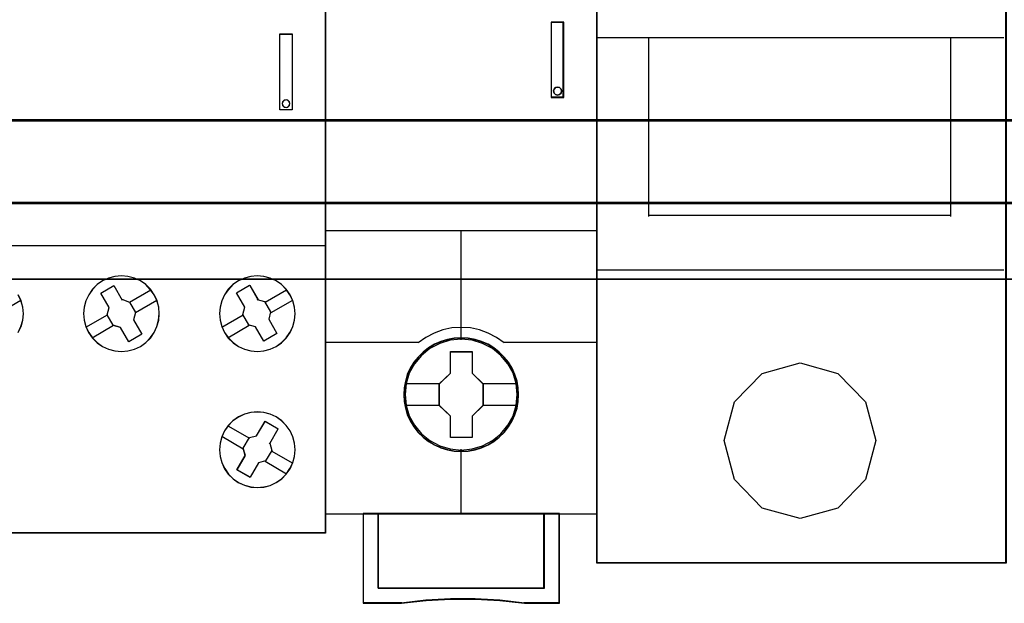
# Model space of a CAD drawing. Header units: millimetres. Extents: x 18084 to 47233, y 38174 to 56392.
# Tile 94 of 253: x 25309 to 25375, y 50757 to 50796. Entities that reach past the tile are written whole.
import ezdxf

# ---------------------------------------------------------------- set-up
doc = ezdxf.new("R2010")
doc.units = ezdxf.units.MM
doc.header["$LTSCALE"] = 100
for name, color, linetype in [('30', 7, 'Continuous'), ('45', 7, 'Continuous'), ('50', 7, 'Continuous')]:
    doc.layers.add(name, color=color, linetype=linetype)

# ---------------------------------------------------------------- blocks, each defined once
blk = doc.blocks.new('zw$F2DD')
at = {"layer": '45', "color": 7}
for points in [[(1.7997, 8.8016), (3.6001, 8.8016), (3.6001, 8.8016), (3.6001, 0.4985), (3.6001, 0.4985), (1.7997, 0.4985), (1.7997, 0.4985), (0, 0.4985), (0, 0.4985), (0, 8.8016), (0, 8.8016), (1.7997, 8.8016), (1.7997, 8.8016)], [(1.7997, 8.8011), (3.5995, 8.8011), (3.5995, 0.4991), (1.7997, 0.4991), (0.0005, 0.4991), (0.0005, 8.8011), (1.7997, 8.8011)], [(3.299, 3.8011), (3.3805, 3.8011), (3.3805, 3.8011), (3.3805, 3.2996), (3.3805, 3.2996), (3.299, 3.2996), (3.299, 3.2996), (3.299, 3.8011), (3.299, 3.8011)], [(3.2995, 3.8006), (3.3799, 3.8006), (3.3799, 3.3001), (3.2995, 3.3001), (3.2995, 3.8006)], [(3.3651, 3.3399), (3.3621, 3.353), (3.3519, 3.362), (3.3399, 3.3656), (3.3267, 3.362), (3.3171, 3.353), (3.3141, 3.3399), (3.3171, 3.3273), (3.3267, 3.3177), (3.3399, 3.3141), (3.3519, 3.3177), (3.3621, 3.3273), (3.3651, 3.3399)], [(3.3646, 3.3399), (3.3616, 3.3528), (3.3516, 3.3616), (3.3399, 3.3651), (3.3269, 3.3616), (3.3175, 3.3528), (3.3146, 3.3399), (3.3175, 3.3275), (3.3269, 3.3182), (3.3399, 3.3146), (3.3516, 3.3182), (3.3616, 3.3275), (3.3646, 3.3399)], [(2.4662, 2.0757), (2.4416, 2.1114), (2.4111, 2.1425), (2.3753, 2.1671), (2.3361, 2.1853), (2.2927, 2.197), (2.2493, 2.2011), (2.2059, 2.197), (2.1643, 2.1859), (2.1245, 2.1671), (2.0887, 2.1425), (2.0576, 2.1114), (2.033, 2.0757), (2.0137, 2.0358), (2.0031, 1.9937), (1.999, 1.9503), (2.0031, 1.9069), (2.0143, 1.8647), (2.0324, 1.8249), (2.0576, 1.7891), (2.0887, 1.7581), (2.1245, 1.7329), (2.1643, 1.7147), (2.2059, 1.7036), (2.2499, 1.7001), (2.2933, 1.7036), (2.3355, 1.7147), (2.3753, 1.7329), (2.4111, 1.7587), (2.4416, 1.7891), (2.4668, 1.8249), (2.4849, 1.8642), (2.4967, 1.9069), (2.5008, 1.9497), (2.4973, 1.9937), (2.4855, 2.0364), (2.4662, 2.0757)], [(2.4657, 2.0754), (2.4412, 2.1111), (2.4107, 2.1421), (2.3751, 2.1666), (2.3359, 2.1848), (2.2926, 2.1964), (2.2493, 2.2005), (2.206, 2.1964), (2.1645, 2.1853), (2.1247, 2.1666), (2.0891, 2.1421), (2.0581, 2.1111), (2.0335, 2.0754), (2.0142, 2.0357), (2.0037, 1.9936), (1.9996, 1.9503), (2.0037, 1.907), (2.0148, 1.8649), (2.0329, 1.8252), (2.0581, 1.7895), (2.0891, 1.7585), (2.1247, 1.7334), (2.1645, 1.7152), (2.206, 1.7041), (2.2499, 1.7006), (2.2932, 1.7041), (2.3353, 1.7152), (2.3751, 1.7334), (2.4107, 1.7591), (2.4412, 1.7895), (2.4663, 1.8252), (2.4844, 1.8643), (2.4961, 1.907), (2.5002, 1.9497), (2.4967, 1.9936), (2.485, 2.0362), (2.4657, 2.0754)], [(3.3662, 2.0757), (3.3416, 2.1114), (3.3106, 2.1425), (3.2748, 2.1671), (3.2355, 2.1853), (3.1927, 2.197), (3.1493, 2.2011), (3.106, 2.197), (3.0638, 2.1859), (3.0245, 2.1671), (2.9881, 2.1425), (2.9577, 2.1114), (2.9325, 2.0757), (2.9137, 2.0358), (2.9026, 1.9937), (2.899, 1.9503), (2.9026, 1.9069), (2.9137, 1.8647), (2.9319, 1.8249), (2.9577, 1.7891), (2.9887, 1.7581), (3.0245, 1.7329), (3.0638, 1.7147), (3.106, 1.7036), (3.1499, 1.7001), (3.1933, 1.7036), (3.2355, 1.7147), (3.2748, 1.7329), (3.3106, 1.7581), (3.3416, 1.7891), (3.3662, 1.8249), (3.3844, 1.8642), (3.3967, 1.9069), (3.4002, 1.9497), (3.3967, 1.9937), (3.385, 2.0358), (3.3662, 2.0757)], [(3.3658, 2.0754), (3.3412, 2.1111), (3.3102, 2.1421), (3.2745, 2.1666), (3.2353, 2.1848), (3.1926, 2.1964), (3.1493, 2.2005), (3.1061, 2.1964), (3.064, 2.1853), (3.0248, 2.1666), (2.9885, 2.1421), (2.9581, 2.1111), (2.9329, 2.0754), (2.9142, 2.0357), (2.9031, 1.9936), (2.8996, 1.9503), (2.9031, 1.907), (2.9142, 1.8649), (2.9323, 1.8252), (2.9581, 1.7895), (2.9891, 1.7585), (3.0248, 1.7334), (3.064, 1.7152), (3.1061, 1.7041), (3.1499, 1.7006), (3.1932, 1.7041), (3.2353, 1.7152), (3.2745, 1.7334), (3.3102, 1.7585), (3.3412, 1.7895), (3.3658, 1.8252), (3.3839, 1.8643), (3.3962, 1.907), (3.3997, 1.9497), (3.3962, 1.9936), (3.3845, 2.0357), (3.3658, 2.0754)], [(2.1687, 1.9901), (2.1129, 2.0863), (2.1129, 2.0863), (2.1999, 2.1361), (2.1999, 2.1361), (2.2557, 2.0405), (2.2521, 2.0458), (2.3032, 2.027), (2.3032, 2.027), (2.3432, 1.9578), (2.3432, 1.9578), (2.3308, 1.9097), (2.3308, 1.9097), (2.386, 1.8147), (2.386, 1.8147), (2.2991, 1.7642), (2.2991, 1.7642), (2.2445, 1.8592), (2.2445, 1.8592), (2.1957, 1.8727), (2.1957, 1.8727), (2.1558, 1.942), (2.1558, 1.942), (2.1687, 1.9901), (2.1687, 1.9901)], [(2.1691, 1.9899), (2.1135, 2.0859), (2.2001, 2.1356), (2.2556, 2.0402), (2.2521, 2.0455), (2.303, 2.0268), (2.3428, 1.9578), (2.3305, 1.9098), (2.3855, 1.8151), (2.2989, 1.7648), (2.2445, 1.8595), (2.196, 1.873), (2.1562, 1.942), (2.1691, 1.9899)], [(3.1975, 2.0312), (3.2375, 1.9619), (3.2375, 1.9619), (3.2251, 1.9133), (3.2251, 1.9133), (3.2797, 1.8182), (3.2797, 1.8182), (3.1934, 1.7683), (3.1934, 1.7683), (3.1382, 1.8634), (3.1382, 1.8634), (3.0894, 1.8763), (3.0941, 1.8751), (3.0536, 1.9443), (3.0536, 1.9443), (3.0671, 1.993), (3.0671, 1.993), (3.0113, 2.0887), (3.0113, 2.0887), (3.0982, 2.1391), (3.1, 2.1362), (3.1552, 2.0406), (3.1493, 2.0441), (3.1975, 2.0312), (3.1975, 2.0312)], [(3.1973, 2.031), (3.2371, 1.9619), (3.2248, 1.9134), (3.2792, 1.8186), (3.1932, 1.7689), (3.1382, 1.8636), (3.0897, 1.8765), (3.0943, 1.8753), (3.054, 1.9444), (3.0674, 1.9929), (3.0119, 2.0883), (3.0984, 2.1386), (3.1002, 2.1357), (3.1552, 2.0403), (3.1493, 2.0438), (3.1973, 2.031)], [(3.3662, 0.9243), (3.3856, 0.9642), (3.3967, 1.0058), (3.4002, 1.0491), (3.3967, 1.0931), (3.385, 1.1359), (3.3668, 1.1751), (3.3416, 1.2109), (3.3111, 1.2419), (3.2754, 1.2671), (3.2355, 1.2853), (3.1933, 1.2964), (3.1499, 1.2999), (3.106, 1.2964), (3.0638, 1.2853), (3.0245, 1.2665), (2.9881, 1.2413), (2.9577, 1.2109), (2.9325, 1.1751), (2.9143, 1.1353), (2.9026, 1.0931), (2.899, 1.0497), (2.9026, 1.0058), (2.9137, 0.9642), (2.933, 0.9243), (2.9577, 0.8886), (2.9887, 0.8575), (3.0239, 0.8323), (3.0638, 0.8142), (3.106, 0.803), (3.1493, 0.7989), (3.1927, 0.803), (3.2355, 0.8136), (3.2754, 0.8329), (3.3111, 0.8575), (3.3416, 0.8886), (3.3662, 0.9243)], [(3.3658, 0.9246), (3.3851, 0.9644), (3.3962, 1.0059), (3.3997, 1.0491), (3.3962, 1.093), (3.3845, 1.1357), (3.3663, 1.1748), (3.3412, 1.2105), (3.3108, 1.2415), (3.2751, 1.2666), (3.2353, 1.2848), (3.1932, 1.2959), (3.1499, 1.2994), (3.1061, 1.2959), (3.064, 1.2848), (3.0248, 1.2661), (2.9885, 1.2409), (2.9581, 1.2105), (2.9329, 1.1748), (2.9148, 1.1351), (2.9031, 1.093), (2.8996, 1.0497), (2.9031, 1.0059), (2.9142, 0.9644), (2.9335, 0.9246), (2.9581, 0.8889), (2.9891, 0.8579), (3.0242, 0.8328), (3.064, 0.8147), (3.1061, 0.8036), (3.1493, 0.7995), (3.1926, 0.8036), (3.2353, 0.8141), (3.2751, 0.8334), (3.3108, 0.8579), (3.3412, 0.8889), (3.3658, 0.9246)], [(3.2451, 1.045), (3.2046, 0.9752), (3.2046, 0.9752), (3.157, 0.9623), (3.157, 0.9623), (3.1018, 0.8666), (3.1018, 0.8666), (3.0149, 0.9165), (3.0149, 0.9165), (3.0701, 1.0121), (3.0701, 1.0121), (3.0566, 1.0602), (3.0566, 1.0602), (3.0971, 1.13), (3.0971, 1.13), (3.1453, 1.1424), (3.1453, 1.1424), (3.2011, 1.238), (3.2011, 1.238), (3.288, 1.1881), (3.2862, 1.1852), (3.231, 1.0896), (3.2322, 1.0925), (3.2451, 1.045), (3.2451, 1.045)], [(3.2447, 1.045), (3.2044, 0.9754), (3.157, 0.9625), (3.102, 0.8672), (3.0154, 0.9169), (3.0704, 1.0122), (3.057, 1.0602), (3.0973, 1.1298), (3.1453, 1.1421), (3.2009, 1.2374), (3.2874, 1.1877), (3.2857, 1.1848), (3.2307, 1.0895), (3.2319, 1.0924), (3.2447, 1.045)]]:
    blk.add_lwpolyline(points, close=True, dxfattribs=at)
for points in [[(0, 2.4009), (1.8006, 2.4009)], [(1.7992, 2.4009), (3.6001, 2.4009)], [(1.5664, 1.8249), (1.5852, 1.8642), (1.5969, 1.9069), (1.601, 1.9497), (1.5969, 1.9937), (1.5852, 2.0364), (1.5664, 2.0757)], [(1.566, 1.8252), (1.5847, 1.8643), (1.5964, 1.907), (1.6005, 1.9497), (1.5964, 1.9936), (1.5847, 2.0362), (1.566, 2.0754)], [(2.3023, 2.0262), (2.444, 2.1082)], [(3.2026, 2.0262), (3.3437, 2.1082)], [(1.4427, 1.9572), (1.5843, 2.0391)], [(2.3421, 1.9572), (2.4838, 2.0391)], [(3.2421, 1.9572), (3.3838, 2.0391)], [(2.0152, 1.8601), (2.1571, 1.9429)], [(2.915, 1.8601), (3.0566, 1.9429)], [(2.055, 1.7911), (2.1967, 1.8738)], [(2.9553, 1.7911), (3.0964, 1.8738)], [(2.9553, 1.2089), (3.0969, 1.1262)], [(2.915, 1.1393), (3.0566, 1.0566)], [(3.2421, 1.0429), (3.3838, 0.9609)], [(3.2018, 0.9732), (3.3437, 0.8913)]]:
    blk.add_lwpolyline(points, dxfattribs=at)

msp = doc.modelspace()

# ---------------------------------------------------------------- linework, layer by layer
at = {"layer": '30', "color": 139}
for points in [[(25163.131, 50789.065), (25598.441, 50789.065), (25163.131, 50789.065)], [(25163.131, 50783.581), (25598.441, 50783.581), (25163.131, 50783.581)]]:
    msp.add_lwpolyline(points, close=True, dxfattribs=at)
at = {"layer": '30', "color": 7}
msp.add_lwpolyline([(25598.441, 50789.065), (25163.131, 50789.065), (25163.131, 50788.879), (25163.131, 50786.677), (25163.131, 50783.514), (25163.315, 50783.514), (25598.257, 50783.514), (25598.441, 50783.514), (25598.441, 50786.677), (25598.441, 50788.879), (25598.441, 50789.065)], close=True, dxfattribs=at)
msp.add_lwpolyline([(25598.441, 50789.065), (25163.131, 50789.065), (25163.131, 50788.879), (25163.131, 50786.677), (25163.131, 50783.514), (25163.315, 50783.514), (25598.257, 50783.514), (25598.441, 50783.514), (25598.441, 50786.677), (25598.441, 50788.879), (25598.441, 50789.065)], close=True, dxfattribs=at)
msp.add_lwpolyline([(25598.441, 50789.065), (25163.131, 50789.065), (25163.131, 50788.879), (25163.131, 50786.677), (25163.131, 50783.514), (25163.315, 50783.514), (25598.257, 50783.514), (25598.441, 50783.514), (25598.441, 50786.677), (25598.441, 50788.879), (25598.441, 50789.065)], close=True, dxfattribs=at)
at = {"layer": '30', "color": 59}
for points in [[(25598.441, 50789.065), (25163.131, 50789.065), (25163.131, 50788.879), (25163.131, 50786.677), (25163.131, 50783.514), (25163.315, 50783.514), (25598.257, 50783.514), (25598.441, 50783.514), (25598.441, 50786.677), (25598.441, 50788.879), (25598.441, 50789.065)], [(25598.406, 50789.033), (25163.163, 50789.033), (25163.163, 50788.849), (25163.163, 50786.673), (25163.163, 50783.546), (25163.347, 50783.546), (25598.222, 50783.546), (25598.406, 50783.546), (25598.406, 50786.673), (25598.406, 50788.849), (25598.406, 50789.033)]]:
    msp.add_lwpolyline(points, close=True, dxfattribs=at)
at = {"layer": '30', "color": 7}
msp.add_lwpolyline([(25163.131, 50788.996), (25598.441, 50788.996)], dxfattribs=at)
msp.add_lwpolyline([(25163.131, 50788.996), (25598.441, 50788.996)], dxfattribs=at)
msp.add_lwpolyline([(25163.131, 50788.996), (25598.441, 50788.996)], dxfattribs=at)
at = {"layer": '30', "color": 59}
msp.add_lwpolyline([(25163.131, 50788.996), (25598.441, 50788.996)], dxfattribs=at)
at = {"layer": '45', "color": 7}
for points in [[(25347.571, 50844.744), (25329.582, 50844.744), (25329.582, 50762.977), (25347.571, 50762.977), (25347.571, 50844.744)], [(25347.571, 50844.744), (25329.582, 50844.744), (25329.582, 50762.977), (25347.571, 50762.977), (25347.571, 50844.744)], [(25347.551, 50844.724), (25329.602, 50844.724), (25329.602, 50762.994), (25347.551, 50762.994), (25347.551, 50844.724)], [(25347.551, 50844.724), (25329.602, 50844.724), (25329.602, 50762.994), (25347.551, 50762.994), (25347.551, 50844.724)], [(25344.538, 50795.511), (25344.538, 50790.543), (25345.378, 50790.543), (25345.378, 50795.511), (25344.538, 50795.511)], [(25344.538, 50795.511), (25344.538, 50790.543), (25345.378, 50790.543), (25345.378, 50795.511), (25344.538, 50795.511)], [(25345.192, 50791.095), (25345.229, 50790.965), (25345.192, 50790.823), (25345.096, 50790.734), (25344.957, 50790.692), (25344.825, 50790.734), (25344.728, 50790.823), (25344.692, 50790.965), (25344.728, 50791.095), (25344.825, 50791.196), (25344.957, 50791.226), (25345.096, 50791.196), (25345.192, 50791.095)], [(25345.192, 50791.095), (25345.229, 50790.965), (25345.192, 50790.823), (25345.096, 50790.734), (25344.957, 50790.692), (25344.825, 50790.734), (25344.728, 50790.823), (25344.692, 50790.965), (25344.728, 50791.095), (25344.825, 50791.196), (25344.957, 50791.226), (25345.096, 50791.196), (25345.192, 50791.095)], [(25342.379, 50770.865), (25342.357, 50771.317), (25342.284, 50771.768), (25342.128, 50772.203), (25341.949, 50772.617), (25341.715, 50773.013), (25341.43, 50773.36), (25341.1, 50773.68), (25340.732, 50773.961), (25340.358, 50774.203), (25339.922, 50774.39), (25339.493, 50774.517), (25339.035, 50774.6), (25338.577, 50774.627), (25338.119, 50774.6), (25337.672, 50774.517), (25337.22, 50774.39), (25336.807, 50774.203), (25336.416, 50773.961), (25336.053, 50773.68), (25335.718, 50773.36), (25335.45, 50773.013), (25335.205, 50772.617), (25335.009, 50772.203), (25334.887, 50771.768), (25334.797, 50771.317), (25334.769, 50770.865), (25334.797, 50770.413), (25334.887, 50769.978), (25335.009, 50769.543), (25335.205, 50769.13), (25335.45, 50768.733), (25335.718, 50768.375), (25336.053, 50768.05), (25336.416, 50767.775), (25336.807, 50767.543), (25337.22, 50767.356), (25337.672, 50767.224), (25338.119, 50767.13), (25338.577, 50767.108), (25339.035, 50767.13), (25339.493, 50767.224), (25339.922, 50767.356), (25340.358, 50767.543), (25340.732, 50767.775), (25341.1, 50768.05), (25341.43, 50768.375), (25341.715, 50768.733), (25341.949, 50769.13), (25342.128, 50769.543), (25342.284, 50769.978), (25342.357, 50770.413), (25342.379, 50770.865)], [(25342.379, 50770.865), (25342.357, 50771.317), (25342.284, 50771.768), (25342.128, 50772.203), (25341.949, 50772.617), (25341.715, 50773.013), (25341.43, 50773.36), (25341.1, 50773.68), (25340.732, 50773.961), (25340.358, 50774.203), (25339.922, 50774.39), (25339.493, 50774.517), (25339.035, 50774.6), (25338.577, 50774.627), (25338.119, 50774.6), (25337.672, 50774.517), (25337.22, 50774.39), (25336.807, 50774.203), (25336.416, 50773.961), (25336.053, 50773.68), (25335.718, 50773.36), (25335.45, 50773.013), (25335.205, 50772.617), (25335.009, 50772.203), (25334.887, 50771.768), (25334.797, 50771.317), (25334.769, 50770.865), (25334.797, 50770.413), (25334.887, 50769.978), (25335.009, 50769.543), (25335.205, 50769.13), (25335.45, 50768.733), (25335.718, 50768.375), (25336.053, 50768.05), (25336.416, 50767.775), (25336.807, 50767.543), (25337.22, 50767.356), (25337.672, 50767.224), (25338.119, 50767.13), (25338.577, 50767.108), (25339.035, 50767.13), (25339.493, 50767.224), (25339.922, 50767.356), (25340.358, 50767.543), (25340.732, 50767.775), (25341.1, 50768.05), (25341.43, 50768.375), (25341.715, 50768.733), (25341.949, 50769.13), (25342.128, 50769.543), (25342.284, 50769.978), (25342.357, 50770.413), (25342.379, 50770.865)], [(25342.379, 50770.865), (25342.357, 50771.317), (25342.284, 50771.768), (25342.128, 50772.203), (25341.949, 50772.617), (25341.715, 50773.013), (25341.43, 50773.36), (25341.1, 50773.68), (25340.732, 50773.961), (25340.358, 50774.203), (25339.922, 50774.39), (25339.493, 50774.517), (25339.035, 50774.6), (25338.577, 50774.627), (25338.119, 50774.6), (25337.672, 50774.517), (25337.22, 50774.39), (25336.807, 50774.203), (25336.416, 50773.961), (25336.053, 50773.68), (25335.718, 50773.36), (25335.45, 50773.013), (25335.205, 50772.617), (25335.009, 50772.203), (25334.887, 50771.768), (25334.797, 50771.317), (25334.769, 50770.865), (25334.797, 50770.413), (25334.887, 50769.978), (25335.009, 50769.543), (25335.205, 50769.13), (25335.45, 50768.733), (25335.718, 50768.375), (25336.053, 50768.05), (25336.416, 50767.775), (25336.807, 50767.543), (25337.22, 50767.356), (25337.672, 50767.224), (25338.119, 50767.13), (25338.577, 50767.108), (25339.035, 50767.13), (25339.493, 50767.224), (25339.922, 50767.356), (25340.358, 50767.543), (25340.732, 50767.775), (25341.1, 50768.05), (25341.43, 50768.375), (25341.715, 50768.733), (25341.949, 50769.13), (25342.128, 50769.543), (25342.284, 50769.978), (25342.357, 50770.413), (25342.379, 50770.865)], [(25342.379, 50770.865), (25342.357, 50771.317), (25342.284, 50771.768), (25342.128, 50772.203), (25341.949, 50772.617), (25341.715, 50773.013), (25341.43, 50773.36), (25341.1, 50773.68), (25340.732, 50773.961), (25340.358, 50774.203), (25339.922, 50774.39), (25339.493, 50774.517), (25339.035, 50774.6), (25338.577, 50774.627), (25338.119, 50774.6), (25337.672, 50774.517), (25337.22, 50774.39), (25336.807, 50774.203), (25336.416, 50773.961), (25336.053, 50773.68), (25335.718, 50773.36), (25335.45, 50773.013), (25335.205, 50772.617), (25335.009, 50772.203), (25334.887, 50771.768), (25334.797, 50771.317), (25334.769, 50770.865), (25334.797, 50770.413), (25334.887, 50769.978), (25335.009, 50769.543), (25335.205, 50769.13), (25335.45, 50768.733), (25335.718, 50768.375), (25336.053, 50768.05), (25336.416, 50767.775), (25336.807, 50767.543), (25337.22, 50767.356), (25337.672, 50767.224), (25338.119, 50767.13), (25338.577, 50767.108), (25339.035, 50767.13), (25339.493, 50767.224), (25339.922, 50767.356), (25340.358, 50767.543), (25340.732, 50767.775), (25341.1, 50768.05), (25341.43, 50768.375), (25341.715, 50768.733), (25341.949, 50769.13), (25342.128, 50769.543), (25342.284, 50769.978), (25342.357, 50770.413), (25342.379, 50770.865)], [(25342.359, 50770.865), (25342.337, 50771.314), (25342.265, 50771.764), (25342.109, 50772.197), (25341.931, 50772.608), (25341.698, 50773.003), (25341.415, 50773.349), (25341.087, 50773.667), (25340.721, 50773.946), (25340.349, 50774.188), (25339.915, 50774.374), (25339.488, 50774.5), (25339.032, 50774.582), (25338.577, 50774.61), (25338.121, 50774.582), (25337.677, 50774.5), (25337.227, 50774.374), (25336.816, 50774.188), (25336.428, 50773.946), (25336.067, 50773.667), (25335.733, 50773.349), (25335.467, 50773.003), (25335.222, 50772.608), (25335.028, 50772.197), (25334.906, 50771.764), (25334.817, 50771.314), (25334.789, 50770.865), (25334.817, 50770.415), (25334.906, 50769.982), (25335.028, 50769.549), (25335.222, 50769.138), (25335.467, 50768.743), (25335.733, 50768.387), (25336.067, 50768.063), (25336.428, 50767.789), (25336.816, 50767.559), (25337.227, 50767.372), (25337.677, 50767.241), (25338.121, 50767.147), (25338.577, 50767.126), (25339.032, 50767.147), (25339.488, 50767.241), (25339.915, 50767.372), (25340.349, 50767.559), (25340.721, 50767.789), (25341.087, 50768.063), (25341.415, 50768.387), (25341.698, 50768.743), (25341.931, 50769.138), (25342.109, 50769.549), (25342.265, 50769.982), (25342.337, 50770.415), (25342.359, 50770.865)], [(25342.359, 50770.865), (25342.337, 50771.314), (25342.265, 50771.764), (25342.109, 50772.197), (25341.931, 50772.608), (25341.698, 50773.003), (25341.415, 50773.349), (25341.087, 50773.667), (25340.721, 50773.946), (25340.349, 50774.188), (25339.915, 50774.374), (25339.488, 50774.5), (25339.032, 50774.582), (25338.577, 50774.61), (25338.121, 50774.582), (25337.677, 50774.5), (25337.227, 50774.374), (25336.816, 50774.188), (25336.428, 50773.946), (25336.067, 50773.667), (25335.733, 50773.349), (25335.467, 50773.003), (25335.222, 50772.608), (25335.028, 50772.197), (25334.906, 50771.764), (25334.817, 50771.314), (25334.789, 50770.865), (25334.817, 50770.415), (25334.906, 50769.982), (25335.028, 50769.549), (25335.222, 50769.138), (25335.467, 50768.743), (25335.733, 50768.387), (25336.067, 50768.063), (25336.428, 50767.789), (25336.816, 50767.559), (25337.227, 50767.372), (25337.677, 50767.241), (25338.121, 50767.147), (25338.577, 50767.126), (25339.032, 50767.147), (25339.488, 50767.241), (25339.915, 50767.372), (25340.349, 50767.559), (25340.721, 50767.789), (25341.087, 50768.063), (25341.415, 50768.387), (25341.698, 50768.743), (25341.931, 50769.138), (25342.109, 50769.549), (25342.265, 50769.982), (25342.337, 50770.415), (25342.359, 50770.865)], [(25337.863, 50773.724), (25339.31, 50773.724), (25339.31, 50772.295), (25340.036, 50771.588), (25340.036, 50770.159), (25339.31, 50769.442), (25339.31, 50768.024), (25337.863, 50768.024), (25337.863, 50769.442), (25337.12, 50770.159), (25337.12, 50771.588), (25337.863, 50772.295), (25337.863, 50773.724)], [(25337.863, 50773.724), (25339.31, 50773.724), (25339.31, 50773.724), (25339.31, 50772.295), (25339.31, 50772.295), (25340.036, 50771.588), (25340.036, 50771.588), (25340.036, 50770.159), (25340.036, 50770.159), (25339.31, 50769.442), (25339.31, 50769.442), (25339.31, 50768.024), (25339.31, 50768.024), (25337.863, 50768.024), (25337.863, 50768.024), (25337.863, 50769.442), (25337.863, 50769.442), (25337.12, 50770.159), (25337.12, 50770.159), (25337.12, 50771.588), (25337.12, 50771.588), (25337.863, 50772.295), (25337.863, 50772.295), (25337.863, 50773.724), (25337.863, 50773.724)], [(25337.863, 50773.724), (25339.31, 50773.724), (25339.31, 50772.295), (25340.036, 50771.588), (25340.036, 50770.159), (25339.31, 50769.442), (25339.31, 50768.024), (25337.863, 50768.024), (25337.863, 50769.442), (25337.12, 50770.159), (25337.12, 50771.588), (25337.863, 50772.295), (25337.863, 50773.724)], [(25337.863, 50773.724), (25339.31, 50773.724), (25339.31, 50773.724), (25339.31, 50772.295), (25339.31, 50772.295), (25340.036, 50771.588), (25340.036, 50771.588), (25340.036, 50770.159), (25340.036, 50770.159), (25339.31, 50769.442), (25339.31, 50769.442), (25339.31, 50768.024), (25339.31, 50768.024), (25337.863, 50768.024), (25337.863, 50768.024), (25337.863, 50769.442), (25337.863, 50769.442), (25337.12, 50770.159), (25337.12, 50770.159), (25337.12, 50771.588), (25337.12, 50771.588), (25337.863, 50772.295), (25337.863, 50772.295), (25337.863, 50773.724), (25337.863, 50773.724)], [(25337.871, 50773.704), (25339.299, 50773.704), (25339.299, 50772.284), (25340.016, 50771.582), (25340.016, 50770.163), (25339.299, 50769.45), (25339.299, 50768.041), (25337.871, 50768.041), (25337.871, 50769.45), (25337.137, 50770.163), (25337.137, 50771.582), (25337.871, 50772.284), (25337.871, 50773.704)], [(25337.871, 50773.704), (25339.299, 50773.704), (25339.299, 50772.284), (25340.016, 50771.582), (25340.016, 50770.163), (25339.299, 50769.45), (25339.299, 50768.041), (25337.871, 50768.041), (25337.871, 50769.45), (25337.137, 50770.163), (25337.137, 50771.582), (25337.871, 50772.284), (25337.871, 50773.704)], [(25344.08, 50763.016), (25344.08, 50758.062), (25333.073, 50758.062), (25333.073, 50763.016), (25332.076, 50763.016), (25332.076, 50757.063), (25334.622, 50757.063), (25336.243, 50757.24), (25337.875, 50757.328), (25339.507, 50757.328), (25341.139, 50757.24), (25342.765, 50757.063), (25345.077, 50757.063), (25345.077, 50763.016), (25344.08, 50763.016)], [(25344.08, 50763.016), (25344.08, 50758.062), (25333.073, 50758.062), (25333.073, 50763.016), (25332.076, 50763.016), (25332.076, 50757.063), (25334.622, 50757.063), (25336.243, 50757.24), (25337.875, 50757.328), (25339.507, 50757.328), (25341.139, 50757.24), (25342.765, 50757.063), (25345.077, 50757.063), (25345.077, 50763.016), (25344.08, 50763.016)], [(25338.571, 50763.016), (25333.07, 50763.016), (25333.07, 50758.056), (25344.083, 50758.056), (25344.083, 50763.016), (25338.571, 50763.016)], [(25344.083, 50758.056), (25344.083, 50763.016), (25338.571, 50763.016), (25333.07, 50763.016), (25333.07, 50758.056), (25344.083, 50758.056)], [(25338.571, 50763.016), (25333.07, 50763.016), (25333.07, 50758.056), (25344.083, 50758.056), (25344.083, 50763.016), (25338.571, 50763.016)], [(25344.083, 50758.056), (25344.083, 50763.016), (25338.571, 50763.016), (25333.07, 50763.016), (25333.07, 50758.056), (25344.083, 50758.056)]]:
    msp.add_lwpolyline(points, close=True, dxfattribs=at)
at = {"layer": '45', "color": 139}
for points in [[(25347.571, 50844.744), (25329.582, 50844.744), (25329.582, 50762.977), (25347.571, 50762.977), (25347.571, 50844.744)], [(25347.571, 50844.744), (25329.582, 50844.744), (25329.582, 50762.977), (25347.571, 50762.977), (25347.571, 50844.744)], [(25345.229, 50790.965), (25345.192, 50791.095), (25345.096, 50791.196), (25344.957, 50791.226), (25344.825, 50791.196), (25344.728, 50791.095), (25344.692, 50790.965), (25344.728, 50790.823), (25344.825, 50790.734), (25344.957, 50790.692), (25345.096, 50790.734), (25345.192, 50790.823), (25345.229, 50790.965)], [(25345.229, 50790.965), (25345.192, 50791.095), (25345.096, 50791.196), (25344.957, 50791.226), (25344.825, 50791.196), (25344.728, 50791.095), (25344.692, 50790.965), (25344.728, 50790.823), (25344.825, 50790.734), (25344.957, 50790.692), (25345.096, 50790.734), (25345.192, 50790.823), (25345.229, 50790.965)], [(25342.289, 50770.877), (25342.217, 50771.598), (25342.01, 50772.281), (25341.664, 50772.915), (25341.206, 50773.471), (25340.642, 50773.923), (25339.995, 50774.265), (25339.297, 50774.474), (25338.571, 50774.54), (25337.851, 50774.474), (25337.158, 50774.265), (25336.511, 50773.923), (25335.947, 50773.471), (25335.489, 50772.915), (25335.143, 50772.281), (25334.931, 50771.598), (25334.864, 50770.877), (25334.931, 50770.16), (25335.143, 50769.472), (25335.489, 50768.844), (25335.947, 50768.287), (25336.511, 50767.83), (25337.158, 50767.494), (25337.851, 50767.279), (25338.571, 50767.207), (25339.297, 50767.279), (25339.995, 50767.494), (25340.642, 50767.83), (25341.206, 50768.287), (25341.664, 50768.844), (25342.01, 50769.472), (25342.217, 50770.16), (25342.289, 50770.877)], [(25342.289, 50770.877), (25342.217, 50771.598), (25342.01, 50772.281), (25341.664, 50772.915), (25341.206, 50773.471), (25340.642, 50773.923), (25339.995, 50774.265), (25339.297, 50774.474), (25338.571, 50774.54), (25337.851, 50774.474), (25337.158, 50774.265), (25336.511, 50773.923), (25335.947, 50773.471), (25335.489, 50772.915), (25335.143, 50772.281), (25334.931, 50771.598), (25334.864, 50770.877), (25334.931, 50770.16), (25335.143, 50769.472), (25335.489, 50768.844), (25335.947, 50768.287), (25336.511, 50767.83), (25337.158, 50767.494), (25337.851, 50767.279), (25338.571, 50767.207), (25339.297, 50767.279), (25339.995, 50767.494), (25340.642, 50767.83), (25341.206, 50768.287), (25341.664, 50768.844), (25342.01, 50769.472), (25342.217, 50770.16), (25342.289, 50770.877)]]:
    msp.add_lwpolyline(points, close=True, dxfattribs=at)
at = {"layer": '45', "color": 159}
msp.add_lwpolyline([(25347.551, 50844.724), (25374.653, 50844.724), (25374.653, 50759.723), (25347.551, 50759.723), (25347.551, 50844.724)], dxfattribs=at)
at = {"layer": '45', "color": 179}
msp.add_lwpolyline([(25347.579, 50844.697), (25374.629, 50844.697), (25374.629, 50759.751), (25347.579, 50759.751), (25347.579, 50844.697)], close=True, dxfattribs=at)
at = {"layer": '45', "color": 139}
for points in [[(25344.538, 50795.511), (25345.378, 50795.511)], [(25344.538, 50795.511), (25345.378, 50795.511)], [(25345.338, 50790.543), (25345.338, 50795.511)], [(25345.338, 50790.543), (25345.338, 50795.511)], [(25344.538, 50790.583), (25345.378, 50790.583)], [(25344.538, 50790.583), (25345.378, 50790.583)], [(25329.582, 50781.724), (25347.571, 50781.724)], [(25329.582, 50781.724), (25347.571, 50781.724)], [(25338.551, 50781.724), (25338.551, 50774.493)], [(25338.551, 50781.724), (25338.551, 50774.493)], [(25341.425, 50774.302), (25340.91, 50774.656), (25340.373, 50774.947), (25339.797, 50775.153), (25339.188, 50775.284), (25338.572, 50775.324), (25337.968, 50775.284), (25337.358, 50775.153), (25336.782, 50774.947), (25336.234, 50774.656), (25335.731, 50774.302)], [(25341.425, 50774.302), (25340.91, 50774.656), (25340.373, 50774.947), (25339.797, 50775.153), (25339.188, 50775.284), (25338.572, 50775.324), (25337.968, 50775.284), (25337.358, 50775.153), (25336.782, 50774.947), (25336.234, 50774.656), (25335.731, 50774.302)], [(25329.582, 50774.342), (25335.771, 50774.342)], [(25329.582, 50774.342), (25335.771, 50774.342)], [(25341.383, 50774.342), (25347.571, 50774.342)], [(25341.383, 50774.342), (25347.571, 50774.342)], [(25338.551, 50767.252), (25338.551, 50762.977)], [(25338.551, 50767.252), (25338.551, 50762.977)], [(25332.076, 50763.016), (25332.076, 50757.063)], [(25332.076, 50763.016), (25332.076, 50757.063)], [(25333.07, 50763.016), (25333.07, 50758.056)], [(25333.07, 50763.016), (25333.07, 50758.056)], [(25344.043, 50758.056), (25344.043, 50763.016)], [(25344.043, 50758.056), (25344.043, 50763.016)], [(25345.037, 50763.016), (25345.037, 50757.063)], [(25345.037, 50763.016), (25345.037, 50757.063)], [(25333.07, 50758.095), (25344.083, 50758.095)], [(25333.07, 50758.095), (25344.083, 50758.095)], [(25342.774, 50757.063), (25341.144, 50757.265), (25339.508, 50757.366), (25337.873, 50757.366), (25336.237, 50757.265), (25334.613, 50757.063)], [(25342.774, 50757.063), (25341.144, 50757.265), (25339.508, 50757.366), (25337.873, 50757.366), (25336.237, 50757.265), (25334.613, 50757.063)], [(25334.655, 50757.103), (25332.076, 50757.103)], [(25334.655, 50757.103), (25332.076, 50757.103)], [(25345.077, 50757.103), (25342.732, 50757.103)], [(25345.077, 50757.103), (25342.732, 50757.103)]]:
    msp.add_lwpolyline(points, dxfattribs=at)
at = {"layer": '45', "color": 59}
for points in [[(25344.538, 50795.511), (25344.538, 50790.543), (25345.378, 50790.543), (25345.378, 50795.511), (25344.538, 50795.511)], [(25344.538, 50795.511), (25344.538, 50790.543), (25345.378, 50790.543), (25345.378, 50795.511), (25344.538, 50795.511)], [(25345.192, 50791.095), (25345.229, 50790.965), (25345.192, 50790.823), (25345.096, 50790.734), (25344.957, 50790.692), (25344.825, 50790.734), (25344.728, 50790.823), (25344.692, 50790.965), (25344.728, 50791.095), (25344.825, 50791.196), (25344.957, 50791.226), (25345.096, 50791.196), (25345.192, 50791.095)], [(25345.192, 50791.095), (25345.229, 50790.965), (25345.192, 50790.823), (25345.096, 50790.734), (25344.957, 50790.692), (25344.825, 50790.734), (25344.728, 50790.823), (25344.692, 50790.965), (25344.728, 50791.095), (25344.825, 50791.196), (25344.957, 50791.226), (25345.096, 50791.196), (25345.192, 50791.095)], [(25344.08, 50763.016), (25344.08, 50758.062), (25333.073, 50758.062), (25333.073, 50763.016), (25332.076, 50763.016), (25332.076, 50757.063), (25334.622, 50757.063), (25336.243, 50757.24), (25337.875, 50757.328), (25339.507, 50757.328), (25341.139, 50757.24), (25342.765, 50757.063), (25345.077, 50757.063), (25345.077, 50763.016), (25344.08, 50763.016)], [(25344.08, 50763.016), (25344.08, 50758.062), (25333.073, 50758.062), (25333.073, 50763.016), (25332.076, 50763.016), (25332.076, 50757.063), (25334.622, 50757.063), (25336.243, 50757.24), (25337.875, 50757.328), (25339.507, 50757.328), (25341.139, 50757.24), (25342.765, 50757.063), (25345.077, 50757.063), (25345.077, 50763.016), (25344.08, 50763.016)], [(25344.065, 50762.996), (25344.065, 50758.075), (25333.09, 50758.075), (25333.09, 50762.996), (25332.096, 50762.996), (25332.096, 50757.083), (25334.634, 50757.083), (25336.251, 50757.258), (25337.878, 50757.346), (25339.505, 50757.346), (25341.133, 50757.258), (25342.755, 50757.083), (25345.06, 50757.083), (25345.06, 50762.996), (25344.065, 50762.996)], [(25344.065, 50762.996), (25344.065, 50758.075), (25333.09, 50758.075), (25333.09, 50762.996), (25332.096, 50762.996), (25332.096, 50757.083), (25334.634, 50757.083), (25336.251, 50757.258), (25337.878, 50757.346), (25339.505, 50757.346), (25341.133, 50757.258), (25342.755, 50757.083), (25345.06, 50757.083), (25345.06, 50762.996), (25344.065, 50762.996)], [(25338.571, 50763.016), (25333.07, 50763.016), (25333.07, 50758.056), (25344.083, 50758.056), (25344.083, 50763.016), (25338.571, 50763.016)], [(25344.083, 50758.056), (25344.083, 50763.016), (25338.571, 50763.016), (25333.07, 50763.016), (25333.07, 50758.056), (25344.083, 50758.056)], [(25338.571, 50763.016), (25333.07, 50763.016), (25333.07, 50758.056), (25344.083, 50758.056), (25344.083, 50763.016), (25338.571, 50763.016)], [(25344.083, 50758.056), (25344.083, 50763.016), (25338.571, 50763.016), (25333.07, 50763.016), (25333.07, 50758.056), (25344.083, 50758.056)], [(25338.572, 50762.996), (25333.09, 50762.996), (25333.09, 50758.076), (25344.066, 50758.076), (25344.066, 50762.996), (25338.572, 50762.996)], [(25338.572, 50762.996), (25333.09, 50762.996), (25333.09, 50758.076), (25344.066, 50758.076), (25344.066, 50762.996), (25338.572, 50762.996)]]:
    msp.add_lwpolyline(points, close=True, dxfattribs=at)
at = {"layer": '45', "color": 179}
for points in [[(25374.512, 50794.489), (25347.519, 50794.489)], [(25351.002, 50782.662), (25351.002, 50794.489)], [(25370.974, 50794.489), (25370.974, 50782.662)], [(25371.029, 50782.717), (25351.002, 50782.717)], [(25374.512, 50779.106), (25347.519, 50779.106)], [(25355.996, 50767.827), (25356.681, 50770.4), (25358.507, 50772.275), (25361.026, 50772.972), (25363.517, 50772.275), (25365.35, 50770.4), (25366.035, 50767.827), (25365.35, 50765.255), (25363.517, 50763.366), (25361.026, 50762.669), (25358.507, 50763.366), (25356.681, 50765.255), (25355.996, 50767.827)]]:
    msp.add_lwpolyline(points, dxfattribs=at)
at = {"layer": '45', "color": 7}
for points in [[(25334.841, 50771.602), (25337.159, 50771.602)], [(25334.841, 50771.602), (25337.159, 50771.602)], [(25339.994, 50771.602), (25342.307, 50771.602)], [(25339.994, 50771.602), (25342.307, 50771.602)], [(25334.841, 50770.183), (25337.159, 50770.183)], [(25334.841, 50770.183), (25337.159, 50770.183)], [(25339.994, 50770.183), (25342.307, 50770.183)], [(25339.994, 50770.183), (25342.307, 50770.183)]]:
    msp.add_lwpolyline(points, dxfattribs=at)
at = {"layer": '45', "color": 140}
msp.add_lwpolyline([(25344.066, 50758.076), (25344.066, 50762.996), (25338.572, 50762.996), (25333.09, 50762.996), (25333.09, 50758.076), (25344.066, 50758.076)], close=True, dxfattribs=at)
msp.add_lwpolyline([(25344.066, 50758.076), (25344.066, 50762.996), (25338.572, 50762.996), (25333.09, 50762.996), (25333.09, 50758.076), (25344.066, 50758.076)], close=True, dxfattribs=at)
at = {"layer": '50', "color": 59}
msp.add_lwpolyline([(25164.711, 50823.565), (25596.861, 50823.565), (25596.861, 50778.514), (25164.711, 50778.514), (25164.711, 50823.565)], close=True, dxfattribs=at)
at = {"layer": '50', "color": 7}
msp.add_lwpolyline([(25164.711, 50778.514), (25596.861, 50778.514)], dxfattribs=at)

# ---------------------------------------------------------------- block references
at = {"xscale": 10, "yscale": 10, "zscale": 10}
msp.add_blockref('zw$F2DD', (25293.581, 50756.728), dxfattribs=at)

doc.saveas('drawing.dxf')
